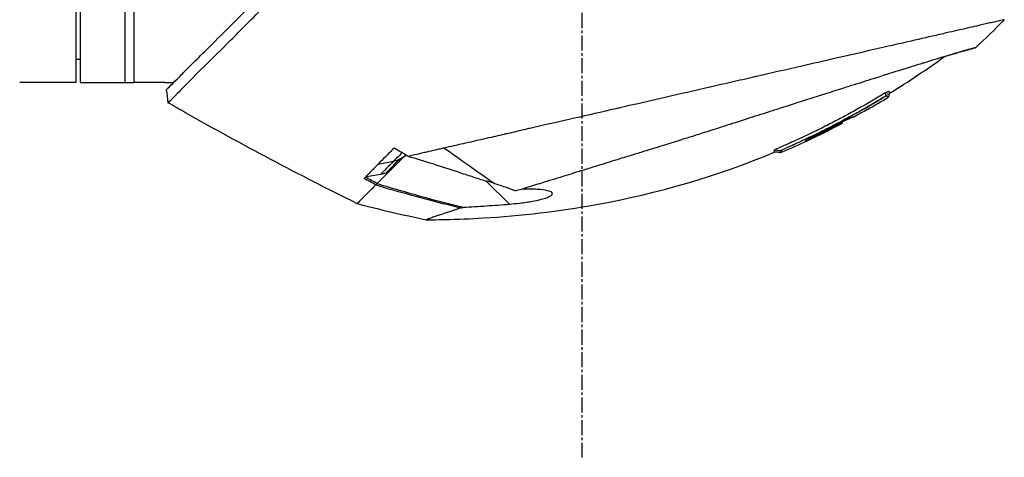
# Model space of a CAD drawing. Header units: millimetres. Extents: x 0 to 5219, y 0 to 2970.
# Tile 82 of 233: x 367 to 478, y 2034 to 2083. Entities that reach past the tile are written whole.
import ezdxf

# ---------------------------------------------------------------- set-up
doc = ezdxf.new("R2010")
doc.units = ezdxf.units.MM
doc.header["$LTSCALE"] = 0.2
doc.linetypes.add('CENTER2', pattern=[1.125, 0.75, -0.125, 0.125, -0.125])
doc.layers.add('02_Center Line', color=1, linetype='CENTER2')

# ---------------------------------------------------------------- blocks, each defined once
blk = doc.blocks.new('A$C1fe89458')
for p, q in [((99.4, 1424.85), (99.4, 1334.85)), ((99.9, 1424.85), (99.9, 1334.85)), ((104.9, 1424.85), (104.9, 1334.85)), ((105.9, 1424.85), (105.9, 1334.85)), ((99.4, 1337.46), (99.9, 1337.45)), ((95.9, 1334.85), (93.09, 1334.85)), ((99.4, 1334.85), (96.4, 1334.85)), ((99.9, 1334.85), (105.9, 1334.85)), ((108.9, 1334.85), (105.9, 1334.85)), ((109.4, 1334.85), (110.4, 1334.85)), ((109.56, 1334.01), (109.56, 1334.01)), ((155.92, 1330.95), (155.93, 1330.95)), ((186.79, 1330.96), (186.76, 1330.99)), ((188.33, 1331.82), (188.34, 1331.81)), ((151.36, 1329.9), (151.36, 1329.9)), ((185.06, 1330.29), (185.06, 1330.29)), ((185.19, 1330.16), (185.14, 1330.21)), ((185.37, 1330.46), (185.37, 1330.46)), ((185.46, 1330.37), (185.51, 1330.32)), ((182.59, 1328.92), (182.65, 1328.87)), ((133.37, 1325.68), (135.1, 1326)), ((134.98, 1325.22), (134.98, 1325.22)), ((134.76, 1325), (133.25, 1323.49)), ((133.88, 1324.77), (133.88, 1324.77)), ((133.15, 1323.39), (133.15, 1323.39)), ((145.51, 1323.78), (148.11, 1321.18))]:
    blk.add_line(p, q)
at = {"extrusion": (0, 0, -1)}
for centre, major_axis, ratio, start_param, end_param in [((201.21, 1341.23), (7.7, 7.47), 0.120793, 1.358557, 1.783036), ((304.98, 1672.68), (370.15, -133.4), 0.996605, 1.739605, 1.745413), ((168.2, 1413.55), (175.69, -92.5), 0.499327, 1.51993, 1.629791), ((141.28, 1414.3), (-82.48, -47.06), 1, 4.712389, 4.730947), ((1566.99, 3730.47), (-2724.79, -633.85), 0.999787, 5.477557, 5.478207), ((97.34, 1357.37), (100.29, -70.55), 0.00513, 5.157056, 5.172107), ((143.07, 1325.88), (6.87, -4.86), 0.000021, 5.078449, 5.228203), ((560.84, 2107.32), (783.25, -429.06), 1, 1.569107, 1.570796), ((159.24, 1350.41), (-28.2, -29.05), 0.006602, 5.89112, 5.905046)]:
    blk.add_ellipse(centre, major_axis=major_axis, ratio=ratio, start_param=start_param, end_param=end_param, dxfattribs=at)
for points, knots in [([(109.74, 1332.56), (109.74, 1332.57), (109.89, 1332.68), (111.54, 1334.34), (112.56, 1335.39), (114.71, 1337.54), (115.7, 1338.51), (117.36, 1340.16), (117.99, 1340.8), (119.29, 1342.1), (119.96, 1342.77), (121.04, 1343.85), (121.41, 1344.22), (124.55, 1347.37), (127.25, 1350.02), (131.42, 1354.18), (134.44, 1357.25), (141.9, 1364.75), (145.54, 1368.37), (152.43, 1375.26), (154.85, 1377.75), (157.73, 1380.58), (159.67, 1382.43), (164.1, 1386.87), (165.95, 1388.75), (172.37, 1395.25), (175.92, 1398.76), (179.74, 1402.58), (181.07, 1403.91), (184.83, 1407.67), (187.2, 1410.04), (193.84, 1416.68), (197, 1419.85), (199.79, 1422.62), (200.39, 1423.21), (201.68, 1424.49), (202.3, 1425.1), (203.13, 1425.94), (203.35, 1426.17), (203.35, 1426.17)], [0.007059, 0.007059, 0.007059, 0.007059, 0.615438, 0.615438, 1.069569, 1.069569, 1.371276, 1.371276, 1.544721, 1.544721, 1.716113, 1.716113, 1.805171, 1.805171, 2.453917, 2.453917, 3.119268, 3.119268, 3.710855, 3.710855, 4.236876, 4.236876, 4.642605, 4.642605, 4.934699, 4.934699, 5.667174, 5.667174, 6.066186, 6.066186, 6.818123, 6.818123, 8.314738, 8.314738, 8.772171, 8.772171, 9.455351, 9.455351, 10.137965, 10.137965, 10.137965, 10.137965]), ([(109.56, 1334.01), (109.56, 1334.02), (109.57, 1334.03), (109.73, 1334.19), (110.25, 1334.71), (111.45, 1335.9), (111.83, 1336.28), (112.74, 1337.19), (113.27, 1337.72), (114.61, 1339.05), (115.46, 1339.9), (118.99, 1343.41), (122.14, 1346.57), (126.15, 1350.56), (126.75, 1351.17), (129.18, 1353.59), (131.07, 1355.47), (134.46, 1358.85), (135.94, 1360.34), (139.92, 1364.3), (142.46, 1366.81), (146.05, 1370.41), (147.12, 1371.47), (148.96, 1373.32), (149.74, 1374.11), (151.47, 1375.86), (152.42, 1376.82), (153.83, 1378.27), (154.29, 1378.74), (154.76, 1379.22)], [-8.584088, -8.584088, -8.584088, -8.584088, -8.41957, -8.41957, -7.405825, -7.405825, -7.009362, -7.009362, -6.570806, -6.570806, -5.993954, -5.993954, -4.313633, -4.313633, -4.020302, -4.020302, -3.14591, -3.14591, -2.482877, -2.482877, -1.393563, -1.393563, -0.939479, -0.939479, -0.605419, -0.605419, -0.199748, -0.199748, -0.000287, -0.000287, -0.000287, -0.000287]), ([(203.71, 1341.89), (203.71, 1341.89), (203.68, 1341.89), (203.61, 1341.87), (203.55, 1341.86), (203.45, 1341.84), (203.32, 1341.81), (203.29, 1341.8), (203.26, 1341.79), (203.23, 1341.79), (202.98, 1341.73), (202.64, 1341.65), (202.25, 1341.56), (202.15, 1341.54), (202.04, 1341.51), (201.93, 1341.49), (201.54, 1341.4), (201.1, 1341.3), (200.59, 1341.18), (199.94, 1341.03), (199.2, 1340.86), (198.37, 1340.67), (198.01, 1340.59), (197.62, 1340.5), (197.22, 1340.41), (196.71, 1340.29), (196.18, 1340.17), (195.63, 1340.04), (194.62, 1339.81), (193.53, 1339.56), (192.4, 1339.3), (191.64, 1339.13), (190.86, 1338.95), (190.06, 1338.77), (189.61, 1338.66), (189.17, 1338.56), (188.71, 1338.46), (187.38, 1338.15), (186.02, 1337.84), (184.64, 1337.52), (183.42, 1337.25), (182.19, 1336.96), (180.96, 1336.68), (179.24, 1336.29), (177.55, 1335.9), (175.92, 1335.52), (175.79, 1335.5), (175.66, 1335.47), (175.53, 1335.44), (175.13, 1335.34), (174.72, 1335.25), (174.32, 1335.16), (173.91, 1335.07), (173.51, 1334.97), (173.1, 1334.88), (172.69, 1334.79), (172.28, 1334.69), (171.87, 1334.6), (171.48, 1334.51), (171.08, 1334.42), (170.68, 1334.33), (170.67, 1334.32), (170.65, 1334.32), (170.64, 1334.32), (168.92, 1333.92), (167.24, 1333.54), (165.61, 1333.17), (163.85, 1332.76), (162.15, 1332.37), (160.52, 1332), (160.37, 1331.96), (160.22, 1331.93), (160.07, 1331.9), (158.49, 1331.53), (156.94, 1331.18), (155.44, 1330.84), (153.7, 1330.44), (152.02, 1330.06), (150.41, 1329.69), (150.24, 1329.65), (150.07, 1329.61), (149.9, 1329.57), (149.25, 1329.42), (148.59, 1329.26), (147.94, 1329.11), (147.79, 1329.08), (147.65, 1329.05), (147.51, 1329.01), (146.9, 1328.87), (146.25, 1328.72), (145.5, 1328.55), (145.4, 1328.53), (145.29, 1328.5), (145.19, 1328.48), (144.44, 1328.31), (143.66, 1328.13), (142.91, 1327.96), (142.18, 1327.8), (141.48, 1327.64), (140.8, 1327.48)], [0, 0, 0, 0, 0.0293646, 0.0293646, 0.0293646, 0.0566154, 0.0566154, 0.0566154, 0.0625, 0.0625, 0.0625, 0.1118856, 0.1118856, 0.1118856, 0.125, 0.125, 0.125, 0.1687706, 0.1687706, 0.1687706, 0.2250488, 0.2250488, 0.2250488, 0.25, 0.25, 0.25, 0.2807426, 0.2807426, 0.2807426, 0.3373462, 0.3373462, 0.3373462, 0.375, 0.375, 0.375, 0.394127, 0.394127, 0.394127, 0.4504604, 0.4504604, 0.4504604, 0.5, 0.5, 0.5, 0.5625, 0.5625, 0.5625, 0.5671142, 0.5671142, 0.5671142, 0.581501, 0.581501, 0.581501, 0.5960263, 0.5960263, 0.5960263, 0.6106942, 0.6106942, 0.6106942, 0.625, 0.625, 0.625, 0.6254725, 0.6254725, 0.6254725, 0.6826656, 0.6826656, 0.6826656, 0.7442648, 0.7442648, 0.7442648, 0.75, 0.75, 0.75, 0.8049855, 0.8049855, 0.8049855, 0.8682916, 0.8682916, 0.8682916, 0.875, 0.875, 0.875, 0.9005062, 0.9005062, 0.9005062, 0.90625, 0.90625, 0.90625, 0.9336735, 0.9336735, 0.9336735, 0.9375, 0.9375, 0.9375, 0.9693103, 0.9693103, 0.9693103, 1, 1, 1, 1]), ([(200.47, 1338.75), (200.47, 1338.75), (200.47, 1338.75), (200.38, 1338.72), (200.33, 1338.71), (200.27, 1338.7), (200.21, 1338.68), (200.18, 1338.67), (200.15, 1338.66), (200.12, 1338.66), (199.96, 1338.62), (199.74, 1338.56), (199.46, 1338.48), (199.35, 1338.45), (199.23, 1338.41), (199.1, 1338.38), (198.84, 1338.3), (198.55, 1338.22), (198.22, 1338.12), (197.79, 1337.99), (197.29, 1337.84), (196.74, 1337.68), (196.67, 1337.65), (196.6, 1337.63), (196.52, 1337.61), (195.66, 1337.34), (195, 1337.14), (194.73, 1337.06), (194.7, 1337.05), (194.59, 1337.02), (194.39, 1336.95), (194.03, 1336.84), (193.38, 1336.64), (192.32, 1336.31), (192.17, 1336.26), (192.01, 1336.22), (191.86, 1336.17), (190.96, 1335.88), (189.99, 1335.58), (188.97, 1335.26), (188.19, 1335.01), (187.37, 1334.75), (186.52, 1334.49), (186.26, 1334.4), (186.01, 1334.33), (185.77, 1334.25), (184.15, 1333.74), (182.96, 1333.36), (182.32, 1333.15), (182.23, 1333.12), (182.15, 1333.1), (182.08, 1333.08), (181.6, 1332.92), (180.48, 1332.57), (178.65, 1331.98), (178.24, 1331.85), (177.79, 1331.71), (177.3, 1331.55), (176.41, 1331.27), (175.59, 1331), (174.84, 1330.77), (173.86, 1330.45), (173.01, 1330.18), (172.3, 1329.95), (171.82, 1329.79), (171.37, 1329.65), (170.96, 1329.52), (170.52, 1329.38), (170.13, 1329.25), (169.77, 1329.14), (169.51, 1329.06), (169.25, 1328.97), (168.99, 1328.89), (168.57, 1328.76), (168.16, 1328.63), (167.74, 1328.5), (167.57, 1328.45), (167.39, 1328.39), (167.22, 1328.34), (166.59, 1328.14), (165.94, 1327.94), (165.29, 1327.74), (164.5, 1327.49), (163.69, 1327.25), (162.88, 1327), (162.65, 1326.92), (162.42, 1326.85), (162.19, 1326.78), (161.63, 1326.61), (161.07, 1326.44), (160.51, 1326.26), (159.73, 1326.02), (158.95, 1325.78), (158.19, 1325.55), (157.92, 1325.46), (157.65, 1325.38), (157.38, 1325.3), (156.86, 1325.14), (156.38, 1324.99), (155.95, 1324.86), (155.04, 1324.57), (154.33, 1324.35), (153.8, 1324.19), (153.4, 1324.07), (153.1, 1323.98), (152.9, 1323.91), (152.51, 1323.79), (152.12, 1323.67), (151.74, 1323.55), (151.43, 1323.46), (151.12, 1323.36), (150.81, 1323.27), (150.32, 1323.12), (150, 1323.02), (149.81, 1322.96), (149.81, 1322.96), (149.8, 1322.95), (149.79, 1322.95), (149.47, 1322.85), (149.15, 1322.76), (148.84, 1322.66)], [-1, -1, -1, -1, -0.967857, -0.967857, -0.967857, -0.948942, -0.948942, -0.948942, -0.935714, -0.935714, -0.935714, -0.889625, -0.889625, -0.889625, -0.871429, -0.871429, -0.871429, -0.83445, -0.83445, -0.83445, -0.785714, -0.785714, -0.785714, -0.781613, -0.781613, -0.781613, -0.732143, -0.732143, -0.732143, -0.713138, -0.713138, -0.713138, -0.678571, -0.678571, -0.678571, -0.668891, -0.668891, -0.668891, -0.613661, -0.613661, -0.613661, -0.571429, -0.571429, -0.571429, -0.563197, -0.563197, -0.563197, -0.507759, -0.507759, -0.507759, -0.5, -0.5, -0.5, -0.441747, -0.441747, -0.441747, -0.428571, -0.428571, -0.428571, -0.397698, -0.397698, -0.397698, -0.357143, -0.357143, -0.357143, -0.339649, -0.339649, -0.339649, -0.321429, -0.321429, -0.321429, -0.310561, -0.310561, -0.310561, -0.292949, -0.292949, -0.292949, -0.285714, -0.285714, -0.285714, -0.258021, -0.258021, -0.258021, -0.223914, -0.223914, -0.223914, -0.214286, -0.214286, -0.214286, -0.189719, -0.189719, -0.189719, -0.155218, -0.155218, -0.155218, -0.142857, -0.142857, -0.142857, -0.12766, -0.12766, -0.12766, -0.095508, -0.095508, -0.095508, -0.071429, -0.071429, -0.071429, -0.051836, -0.051836, -0.051836, -0.035714, -0.035714, -0.035714, -0.017857, -0.017857, -0.017857, -0.017513, -0.017513, -0.017513, 0, 0, 0, 0]), ([(196.98, 1337.75), (197.17, 1337.8), (197.35, 1337.86), (198.01, 1338.06), (198.43, 1338.18), (199.07, 1338.37), (199.32, 1338.44), (199.68, 1338.54), (199.82, 1338.58), (199.98, 1338.62), (200.02, 1338.63), (200.19, 1338.68), (200.3, 1338.7), (200.43, 1338.74), (200.47, 1338.75), (200.47, 1338.75)], [5.705299, 5.705299, 5.705299, 5.705299, 5.822939, 5.822939, 6.144758, 6.144758, 6.385994, 6.385994, 6.566823, 6.566823, 6.63475, 6.63475, 6.873456, 6.873456, 7.112007, 7.112007, 7.112007, 7.112007]), ([(96.4, 1334.85), (96.34, 1334.85), (96.27, 1334.85), (96.15, 1334.85), (96.09, 1334.85), (96, 1334.85), (95.96, 1334.85), (95.91, 1334.85), (95.9, 1334.85), (95.9, 1334.85)], [-0.15067601, -0.15067601, -0.15067601, -0.15067601, -0.13184151, -0.13184151, -0.11300701, -0.11300701, -0.09417251, -0.09417251, -0.075338, -0.075338, -0.075338, -0.075338]), ([(109.4, 1334.85), (109.4, 1334.85), (109.39, 1334.85), (109.34, 1334.85), (109.3, 1334.85), (109.21, 1334.85), (109.15, 1334.85), (109.03, 1334.85), (108.96, 1334.85), (108.9, 1334.85)], [0.075338, 0.075338, 0.075338, 0.075338, 0.09417251, 0.09417251, 0.11300701, 0.11300701, 0.13184151, 0.13184151, 0.15067601, 0.15067601, 0.15067601, 0.15067601]), ([(190.34, 1333.27), (190.14, 1333.17), (189.88, 1333), (189.65, 1332.87), (189.42, 1332.73), (189.18, 1332.59), (188.95, 1332.45), (188.47, 1332.17), (188, 1331.9), (187.52, 1331.63), (187.04, 1331.36), (186.56, 1331.1), (186.08, 1330.84), (186.03, 1330.81), (185.97, 1330.78), (185.92, 1330.75), (185.35, 1330.45), (184.92, 1330.22), (184.63, 1330.07), (184.43, 1329.97), (184.29, 1329.9), (184.22, 1329.86), (183.84, 1329.67), (183.49, 1329.49), (183.16, 1329.33), (182.93, 1329.21), (182.71, 1329.1), (182.5, 1329)], [0, 0, 0, 0, 0.0642604, 0.0642604, 0.0642604, 0.1285208, 0.1285208, 0.1285208, 0.2570414, 0.2570414, 0.2570414, 0.3855616, 0.3855616, 0.3855616, 0.4, 0.4, 0.4, 0.489325, 0.489325, 0.489325, 0.55, 0.55, 0.55, 0.6374853, 0.6374853, 0.6374853, 0.7, 0.7, 0.7, 0.7]), ([(190.42, 1333.71), (190.23, 1333.61), (189.97, 1333.46), (189.72, 1333.31), (189.47, 1333.16), (189.22, 1333.01), (188.97, 1332.86), (188.47, 1332.57), (187.96, 1332.27), (187.45, 1331.99), (186.95, 1331.7), (186.44, 1331.42), (185.92, 1331.14), (185.48, 1330.9), (185.03, 1330.67), (184.59, 1330.43)], [-1, -1, -1, -1, -0.9391036, -0.9391036, -0.9391036, -0.8782072, -0.8782072, -0.8782072, -0.7564144, -0.7564144, -0.7564144, -0.6346216, -0.6346216, -0.6346216, -0.5293356, -0.5293356, -0.5293356, -0.5293356]), ([(190.51, 1333.34), (190.51, 1333.34), (190.51, 1333.35), (190.5, 1333.35), (190.49, 1333.35), (190.48, 1333.35), (190.47, 1333.35), (190.46, 1333.34), (190.45, 1333.33), (190.43, 1333.32), (190.42, 1333.32), (190.41, 1333.31), (190.39, 1333.3), (190.37, 1333.29), (190.35, 1333.28), (190.34, 1333.27)], [0, 0, 0, 0, 0.25, 0.25, 0.25, 0.5, 0.5, 0.5, 0.75, 0.75, 0.75, 0.875, 0.875, 0.875, 1, 1, 1, 1]), ([(190.81, 1333.75), (190.8, 1333.76), (190.8, 1333.76), (190.79, 1333.76), (190.79, 1333.76), (190.78, 1333.77), (190.78, 1333.77), (190.77, 1333.77), (190.76, 1333.77), (190.76, 1333.78), (190.76, 1333.78), (190.76, 1333.78), (190.75, 1333.78), (190.75, 1333.78), (190.75, 1333.78), (190.75, 1333.79), (190.74, 1333.79), (190.74, 1333.8), (190.74, 1333.8), (190.74, 1333.8), (190.74, 1333.8), (190.74, 1333.8), (190.74, 1333.8), (190.74, 1333.8), (190.74, 1333.8), (190.74, 1333.8), (190.74, 1333.8), (190.74, 1333.81), (190.74, 1333.81), (190.74, 1333.81), (190.74, 1333.81), (190.74, 1333.81), (190.74, 1333.81), (190.74, 1333.81), (190.74, 1333.81), (190.74, 1333.81), (190.74, 1333.82), (190.74, 1333.83), (190.73, 1333.83), (190.73, 1333.83), (190.73, 1333.83), (190.73, 1333.84), (190.69, 1333.83), (190.65, 1333.82), (190.57, 1333.78), (190.42, 1333.71)], [-0.06367695, -0.06367695, -0.06367695, -0.06367695, -0.05714286, -0.05714286, -0.05714286, -0.05102041, -0.05102041, -0.05102041, -0.0431996, -0.0431996, -0.0431996, -0.0429311, -0.0429311, -0.0429311, -0.03673469, -0.03673469, -0.03673469, -0.03304234, -0.03304234, -0.03304234, -0.03265306, -0.03265306, -0.03265306, -0.03163265, -0.03163265, -0.03163265, -0.03133708, -0.03133708, -0.03133708, -0.03061224, -0.03061224, -0.03061224, -0.0294375, -0.0294375, -0.0294375, -0.02857143, -0.02857143, -0.02857143, -0.02142857, -0.02142857, -0.02142857, -0.01428571, -0.01428571, -0.01428571, 0, 0, 0, 0]), ([(190.54, 1333.32), (190.54, 1333.32), (190.54, 1333.32), (190.54, 1333.32), (190.53, 1333.33), (190.52, 1333.33), (190.52, 1333.34)], [0.93880964, 0.93880964, 0.93880964, 0.93880964, 0.94642857, 0.94642857, 0.94642857, 0.9841263, 0.9841263, 0.9841263, 0.9841263]), ([(190.65, 1333.2), (190.64, 1333.2), (190.64, 1333.21), (190.63, 1333.22), (190.63, 1333.23), (190.62, 1333.23), (190.62, 1333.23), (190.62, 1333.23), (190.61, 1333.24), (190.61, 1333.25), (190.6, 1333.26), (190.6, 1333.26), (190.59, 1333.27), (190.59, 1333.28), (190.58, 1333.28), (190.58, 1333.29), (190.58, 1333.29), (190.57, 1333.29), (190.57, 1333.29), (190.57, 1333.29), (190.57, 1333.29), (190.57, 1333.29), (190.57, 1333.29), (190.57, 1333.29), (190.57, 1333.29), (190.57, 1333.3), (190.56, 1333.3), (190.56, 1333.3), (190.56, 1333.3), (190.56, 1333.31), (190.55, 1333.31), (190.55, 1333.31), (190.54, 1333.32), (190.54, 1333.32)], [0.8289032, 0.8289032, 0.8289032, 0.8289032, 0.8571429, 0.8571429, 0.8571429, 0.8617723, 0.8617723, 0.8617723, 0.875, 0.875, 0.875, 0.8928571, 0.8928571, 0.8928571, 0.90625, 0.90625, 0.90625, 0.9095982, 0.9095982, 0.9095982, 0.9105229, 0.9105229, 0.9105229, 0.9129464, 0.9129464, 0.9129464, 0.9196429, 0.9196429, 0.9196429, 0.9330357, 0.9330357, 0.9330357, 0.9388096, 0.9388096, 0.9388096, 0.9388096]), ([(190.64, 1333.49), (190.64, 1333.49), (190.64, 1333.5), (190.64, 1333.51), (190.64, 1333.51), (190.64, 1333.52), (190.64, 1333.53), (190.64, 1333.54), (190.64, 1333.54), (190.64, 1333.55), (190.64, 1333.55), (190.64, 1333.56), (190.64, 1333.56), (190.64, 1333.56), (190.64, 1333.57), (190.64, 1333.57), (190.64, 1333.57), (190.64, 1333.58), (190.64, 1333.58), (190.64, 1333.58), (190.64, 1333.59), (190.64, 1333.59), (190.64, 1333.59), (190.64, 1333.59), (190.64, 1333.59), (190.64, 1333.59)], [0, 0, 0, 0, 0.00306782, 0.00306782, 0.00595514, 0.00595514, 0.00807191, 0.00807191, 0.00942069, 0.00942069, 0.01027065, 0.01027065, 0.01086884, 0.01086884, 0.01184877, 0.01184877, 0.01269955, 0.01269955, 0.01361988, 0.01361988, 0.01480987, 0.01480987, 0.01652475, 0.01652475, 0.01754864, 0.01754864, 0.01754864, 0.01754864]), ([(190.64, 1333.48), (190.64, 1333.48), (190.64, 1333.48), (190.64, 1333.48), (190.64, 1333.48), (190.64, 1333.48), (190.64, 1333.48), (190.64, 1333.48), (190.64, 1333.48), (190.64, 1333.48), (190.64, 1333.49), (190.64, 1333.49)], [0.040892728, 0.040892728, 0.040892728, 0.040892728, 0.041349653, 0.041349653, 0.041875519, 0.041875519, 0.042664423, 0.042664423, 0.045035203, 0.045035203, 0.047002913, 0.047002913, 0.047002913, 0.047002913]), ([(190.66, 1333.19), (190.66, 1333.19), (190.66, 1333.19), (190.66, 1333.19), (190.66, 1333.19), (190.66, 1333.19), (190.66, 1333.19), (190.65, 1333.19), (190.65, 1333.19), (190.65, 1333.2)], [0.80301317, 0.80301317, 0.80301317, 0.80301317, 0.82118409, 0.82118409, 0.82118409, 0.82142857, 0.82142857, 0.82142857, 0.82890325, 0.82890325, 0.82890325, 0.82890325]), ([(190.66, 1333.19), (190.68, 1333.2), (190.7, 1333.21), (190.73, 1333.25), (190.74, 1333.26), (190.75, 1333.3), (190.76, 1333.32), (190.77, 1333.38), (190.77, 1333.42), (190.78, 1333.49), (190.79, 1333.53), (190.81, 1333.59), (190.82, 1333.61), (190.84, 1333.65), (190.86, 1333.66), (190.88, 1333.67)], [0, 0, 0, 0, 0.00675238, 0.00675238, 0.01280823, 0.01280823, 0.01941984, 0.01941984, 0.03041942, 0.03041942, 0.0418939, 0.0418939, 0.04846275, 0.04846275, 0.05587753, 0.05587753, 0.05587753, 0.05587753]), ([(190.88, 1333.67), (190.88, 1333.67), (190.88, 1333.68), (190.88, 1333.68), (190.87, 1333.68), (190.87, 1333.69), (190.87, 1333.69), (190.87, 1333.69), (190.86, 1333.69), (190.86, 1333.7), (190.86, 1333.7), (190.85, 1333.71), (190.84, 1333.72), (190.84, 1333.72), (190.84, 1333.72), (190.84, 1333.72), (190.83, 1333.73), (190.83, 1333.73), (190.82, 1333.74), (190.81, 1333.75), (190.81, 1333.75), (190.81, 1333.75), (190.81, 1333.75), (190.81, 1333.75), (190.81, 1333.75)], [-0.1783373, -0.1783373, -0.1783373, -0.1783373, -0.1456542, -0.1456542, -0.1456542, -0.124148, -0.124148, -0.124148, -0.1142857, -0.1142857, -0.1142857, -0.085957, -0.085957, -0.085957, -0.0857143, -0.0857143, -0.0857143, -0.0714286, -0.0714286, -0.0714286, -0.0642857, -0.0642857, -0.0642857, -0.063677, -0.063677, -0.063677, -0.063677]), ([(186.76, 1330.99), (186.76, 1330.99), (186.76, 1330.99), (186.72, 1330.98), (186.7, 1330.97), (186.62, 1330.94), (186.54, 1330.91), (186.33, 1330.81), (186.2, 1330.75), (185.93, 1330.61), (185.79, 1330.54), (185.49, 1330.39), (185.33, 1330.31), (185.02, 1330.15), (184.26, 1329.75), (182.94, 1329.1), (182.79, 1329.02), (182.39, 1328.82), (182.2, 1328.73), (181.85, 1328.55), (181.71, 1328.47), (181.48, 1328.35), (181.4, 1328.3), (181.34, 1328.26), (181.35, 1328.25), (181.37, 1328.23), (181.36, 1328.22), (181.4, 1328.23), (181.47, 1328.26), (181.67, 1328.36), (181.81, 1328.42), (182.13, 1328.57), (182.3, 1328.66), (182.58, 1328.79), (182.67, 1328.84), (182.84, 1328.92), (182.91, 1328.95), (182.98, 1328.99)], [0.000001, 0.000001, 0.000001, 0.000001, 0.0235276, 0.0235276, 0.040385, 0.040385, 0.0723923, 0.0723923, 0.1079796, 0.1079796, 0.1383929, 0.1383929, 0.1700013, 0.1700013, 0.2000303, 0.2000303, 0.2073752, 0.2073752, 0.2151683, 0.2151683, 0.2229131, 0.2229131, 0.23064, 0.23064, 0.237006, 0.237006, 0.253698, 0.253698, 0.2694073, 0.2694073, 0.2850415, 0.2850415, 0.2995323, 0.2995323, 0.3067321, 0.3067321, 0.3121576, 0.3121576, 0.3121576, 0.3121576]), ([(186.09, 1330.7), (186.14, 1330.72), (186.18, 1330.74), (186.37, 1330.83), (186.49, 1330.89), (186.68, 1330.97), (186.73, 1330.99), (186.76, 1330.99), (186.76, 1330.99), (186.76, 1330.99)], [0.5840715, 0.5840715, 0.5840715, 0.5840715, 0.6072062, 0.6072062, 0.6950472, 0.6950472, 0.7818922, 0.7818922, 0.7982216, 0.7982216, 0.7982216, 0.7982216]), ([(184.59, 1330.43), (184.51, 1330.4), (184.44, 1330.36), (184.37, 1330.32), (183.86, 1330.06), (183.34, 1329.79), (182.81, 1329.54), (182.24, 1329.25), (181.65, 1328.97), (181.07, 1328.7), (180.52, 1328.44), (179.95, 1328.19), (179.41, 1327.95), (178.86, 1327.71), (178.17, 1327.42), (177.9, 1327.26)], [-0.5293356, -0.5293356, -0.5293356, -0.5293356, -0.5128288, -0.5128288, -0.5128288, -0.391036, -0.391036, -0.391036, -0.2564144, -0.2564144, -0.2564144, -0.1282072, -0.1282072, -0.1282072, 0, 0, 0, 0]), ([(182.65, 1328.87), (182.65, 1328.87), (182.65, 1328.87), (182.66, 1328.86), (182.66, 1328.85), (182.67, 1328.85), (182.67, 1328.85), (182.68, 1328.84), (182.67, 1328.84), (182.71, 1328.86), (182.73, 1328.87), (182.79, 1328.89), (182.82, 1328.91), (182.89, 1328.94), (182.92, 1328.96), (183.05, 1329.02), (183.28, 1329.13), (184.22, 1329.6), (184.88, 1329.94), (185.55, 1330.29)], [-0.6043656, -0.6043656, -0.6043656, -0.6043656, -0.5563524, -0.5563524, -0.516104, -0.516104, -0.4860409, -0.4860409, -0.4278285, -0.4278285, -0.3875845, -0.3875845, -0.3505644, -0.3505644, -0.3149552, -0.3149552, -0.2247493, -0.2247493, 0, 0, 0, 0]), ([(185.19, 1330.16), (184.47, 1329.79), (183.76, 1329.43), (182.97, 1329.04), (182.95, 1329.03), (182.88, 1329), (182.85, 1328.98), (182.77, 1328.94), (182.74, 1328.93), (182.69, 1328.9), (182.67, 1328.89), (182.65, 1328.88), (182.65, 1328.87), (182.65, 1328.87)], [-1.1505032, -1.1505032, -1.1505032, -1.1505032, -0.8122954, -0.8122954, -0.7833608, -0.7833608, -0.7413978, -0.7413978, -0.6925504, -0.6925504, -0.6390798, -0.6390798, -0.6043979, -0.6043979, -0.6043979, -0.6043979]), ([(185.51, 1330.32), (185.51, 1330.32), (185.51, 1330.32), (185.47, 1330.3), (185.44, 1330.29), (185.39, 1330.27), (185.36, 1330.25), (185.31, 1330.23), (185.28, 1330.21), (185.24, 1330.19), (185.21, 1330.18), (185.19, 1330.16)], [-0.06295245, -0.06295245, -0.06295245, -0.06295245, -0.04215242, -0.04215242, -0.02825831, -0.02825831, -0.01656341, -0.01656341, -0.00800385, -0.00800385, 0, 0, 0, 0]), ([(185.55, 1330.29), (185.54, 1330.29), (185.54, 1330.3), (185.53, 1330.31), (185.52, 1330.31), (185.52, 1330.32), (185.52, 1330.32), (185.51, 1330.32), (185.51, 1330.32), (185.51, 1330.32), (185.51, 1330.32), (185.51, 1330.32)], [-0.4242758, -0.4242758, -0.4242758, -0.4242758, -0.1907721, -0.1907721, -0.0989809, -0.0989809, -0.0711612, -0.0711612, -0.0633692, -0.0633692, -0.0629791, -0.0629791, -0.0629791, -0.0629791]), ([(182.5, 1329), (182.06, 1328.79), (181.77, 1328.65), (181.64, 1328.59), (181.6, 1328.57), (181.56, 1328.55), (181.53, 1328.54), (181.38, 1328.47), (181.28, 1328.42), (181.2, 1328.38), (181.15, 1328.36), (181.01, 1328.29), (180.77, 1328.18), (180.67, 1328.14), (180.59, 1328.1), (180.52, 1328.07), (180.45, 1328.04), (180.37, 1328), (180.27, 1327.96), (180.2, 1327.92), (180.14, 1327.9), (180.1, 1327.88)], [0.7, 0.7, 0.7, 0.7, 0.775, 0.775, 0.775, 0.7823958, 0.7823958, 0.7823958, 0.8125, 0.8125, 0.8125, 0.85, 0.85, 0.85, 0.8714286, 0.8714286, 0.8714286, 0.8928571, 0.8928571, 0.8928571, 0.9085284, 0.9085284, 0.9085284, 0.9085284]), ([(135.15, 1327.48), (134.82, 1327.14), (134.5, 1326.81), (133.91, 1326.22), (133.63, 1325.94), (133.37, 1325.68)], [0.000001, 0.000001, 0.000001, 0.000001, 0.2409557, 0.2409557, 0.4659452, 0.4659452, 0.4659452, 0.4659452]), ([(140.8, 1327.48), (140.78, 1327.48), (140.73, 1327.47), (140.64, 1327.44), (140.59, 1327.43), (140.47, 1327.4), (140.38, 1327.39), (140.13, 1327.33), (139.97, 1327.29), (139.47, 1327.18), (139.15, 1327.1), (138.65, 1326.99), (138.47, 1326.95), (138.02, 1326.84), (137.76, 1326.78), (137.23, 1326.66), (136.97, 1326.6), (136.72, 1326.54)], [0.0000014, 0.0000014, 0.0000014, 0.0000014, 0.0098251, 0.0098251, 0.017126, 0.017126, 0.0317085, 0.0317085, 0.0608135, 0.0608135, 0.1188975, 0.1188975, 0.1517103, 0.1517103, 0.2002367, 0.2002367, 0.248284, 0.248284, 0.248284, 0.248284]), ([(180.1, 1327.88), (180.1, 1327.88), (180.1, 1327.87), (180.1, 1327.87), (180.06, 1327.86), (180.03, 1327.85), (180, 1327.83), (179.99, 1327.83), (179.98, 1327.82), (179.97, 1327.82), (179.97, 1327.82), (179.96, 1327.81), (179.96, 1327.81), (179.95, 1327.81), (179.93, 1327.8), (179.91, 1327.79), (179.9, 1327.78), (179.78, 1327.73), (179.53, 1327.62), (179.39, 1327.56), (179.2, 1327.48), (179.01, 1327.4)], [0.90852835, 0.90852835, 0.90852835, 0.90852835, 0.90892857, 0.90892857, 0.90892857, 0.91696429, 0.91696429, 0.91696429, 0.91987814, 0.91987814, 0.91987814, 0.92098214, 0.92098214, 0.92098214, 0.925, 0.925, 0.925, 0.9726642, 0.9726642, 0.9726642, 1, 1, 1, 1]), ([(136.24, 1326.51), (136.26, 1326.53), (136.29, 1326.55), (136.31, 1326.57), (136.36, 1326.61), (136.41, 1326.65), (136.46, 1326.7)], [0, 0, 0, 0, 0.2942521, 0.2942521, 0.2942521, 0.9934241, 0.9934241, 0.9934241, 0.9934241]), ([(142.33, 1324.8), (141.48, 1325.07), (140.52, 1325.38), (138.61, 1325.98), (137.68, 1326.26), (136.72, 1326.54)], [-0.6290462, -0.6290462, -0.6290462, -0.6290462, -0.3030235, -0.3030235, -0.000001, -0.000001, -0.000001, -0.000001]), ([(138.75, 1319.43), (138.75, 1319.43), (138.75, 1319.43), (138.75, 1319.43), (138.75, 1319.43), (138.76, 1319.43), (138.76, 1319.43), (138.77, 1319.43), (138.77, 1319.43), (138.8, 1319.43), (138.81, 1319.43), (138.88, 1319.43), (138.94, 1319.43), (139.15, 1319.43), (139.3, 1319.43), (139.94, 1319.44), (140.41, 1319.45), (142.31, 1319.49), (143.73, 1319.55), (149.41, 1319.88), (153.67, 1320.38), (164.74, 1322.38), (171.52, 1324.35), (177.95, 1327.04)], [0, 0, 0, 0, 0.000147, 0.000147, 0.000594, 0.000594, 0.001179, 0.001179, 0.002934, 0.002934, 0.0082, 0.0082, 0.023997, 0.023997, 0.071389, 0.071389, 0.213567, 0.213567, 0.640161, 0.640161, 1.921872, 1.921872, 4.014331, 4.014331, 4.014331, 4.014331]), ([(177.9, 1327.26), (177.77, 1327.18), (177.81, 1327.18), (177.82, 1327.17), (177.83, 1327.15), (177.85, 1327.14), (177.86, 1327.13), (177.88, 1327.11), (177.9, 1327.09), (177.91, 1327.08), (177.93, 1327.06), (177.94, 1327.05), (177.94, 1327.05), (177.95, 1327.04), (177.95, 1327.04), (177.95, 1327.04)], [-1, -1, -1, -1, -0.9795159, -0.9795159, -0.9795159, -0.9590319, -0.9590319, -0.9590319, -0.9180638, -0.9180638, -0.9180638, -0.8763387, -0.8763387, -0.8763387, -0.8460838, -0.8460838, -0.8460838, -0.8460838]), ([(177.95, 1327.04), (177.98, 1327.05), (178.01, 1327.06), (178.07, 1327.07), (178.11, 1327.06), (178.19, 1327.05), (178.25, 1327.04), (178.36, 1327.02), (178.42, 1327), (178.52, 1326.99), (178.55, 1326.99), (178.62, 1327), (178.66, 1327), (178.69, 1327.02)], [0, 0, 0, 0, 0.00936032, 0.00936032, 0.01953195, 0.01953195, 0.03512646, 0.03512646, 0.05449727, 0.05449727, 0.06458652, 0.06458652, 0.07537322, 0.07537322, 0.07537322, 0.07537322]), ([(178.54, 1327.17), (178.55, 1327.17), (178.56, 1327.18), (178.59, 1327.2), (178.62, 1327.21), (178.66, 1327.24), (178.71, 1327.26), (178.74, 1327.28), (178.76, 1327.29), (178.78, 1327.29), (178.79, 1327.3), (178.82, 1327.31), (178.84, 1327.32), (178.89, 1327.35), (178.95, 1327.37), (179.01, 1327.4)], [0.0401435, 0.0401435, 0.0401435, 0.0401435, 0.25, 0.25, 0.25, 0.5, 0.5, 0.5, 0.6428571, 0.6428571, 0.6428571, 0.7857143, 0.7857143, 0.7857143, 0.999999, 0.999999, 0.999999, 0.999999]), ([(178.54, 1327.16), (178.55, 1327.16), (178.56, 1327.15), (178.58, 1327.13), (178.59, 1327.12), (178.6, 1327.11), (178.61, 1327.1), (178.63, 1327.09), (178.65, 1327.07), (178.66, 1327.06), (178.67, 1327.04), (178.68, 1327.03), (178.69, 1327.03), (178.69, 1327.02), (178.69, 1327.02), (178.69, 1327.02)], [0, 0, 0, 0, 0.061398, 0.061398, 0.061398, 0.0917382, 0.0917382, 0.0917382, 0.1344445, 0.1344445, 0.1344445, 0.1676975, 0.1676975, 0.1676975, 0.1904606, 0.1904606, 0.1904606, 0.1904606]), ([(133.37, 1325.68), (133.36, 1325.67), (133.34, 1325.65), (133.31, 1325.61), (133.29, 1325.59), (133.24, 1325.54), (133.21, 1325.51), (133.11, 1325.41), (133.05, 1325.35), (132.86, 1325.15), (132.73, 1325.03), (132.49, 1324.78), (132.38, 1324.67), (132.21, 1324.5), (132.15, 1324.44), (132.07, 1324.36), (132.04, 1324.33), (132, 1324.29), (131.99, 1324.27), (131.96, 1324.24), (131.94, 1324.23), (131.93, 1324.22)], [0.0000105, 0.0000105, 0.0000105, 0.0000105, 0.0113252, 0.0113252, 0.0208026, 0.0208026, 0.0397874, 0.0397874, 0.077882, 0.077882, 0.1546154, 0.1546154, 0.230546, 0.230546, 0.2688391, 0.2688391, 0.2880734, 0.2880734, 0.2977133, 0.2977133, 0.309278, 0.309278, 0.309278, 0.309278]), ([(134.98, 1325.22), (134.96, 1325.19), (134.93, 1325.17), (134.86, 1325.1), (134.84, 1325.08), (134.83, 1325.07)], [-0.00980477, -0.00980477, -0.00980477, -0.00980477, -0.005935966, -0.005935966, -0.000001, -0.000001, -0.000001, -0.000001]), ([(133.63, 1324.51), (133.34, 1324.46), (133.03, 1324.41), (132.41, 1324.3), (132.15, 1324.26), (131.93, 1324.22)], [-0.1238392, -0.1238392, -0.1238392, -0.1238392, -0.0656965, -0.0656965, 0, 0, 0, 0]), ([(133.25, 1323.49), (133.21, 1323.52), (132.81, 1323.73), (132.37, 1323.98), (132.15, 1324.1), (131.93, 1324.22)], [-0.150805, -0.150805, -0.150805, -0.150805, -0.0754068, -0.0754068, 0, 0, 0, 0]), ([(134.29, 1324.71), (134.19, 1324.66), (134.07, 1324.61), (133.86, 1324.55), (133.74, 1324.52), (133.63, 1324.51)], [-0.06836103, -0.06836103, -0.06836103, -0.06836103, -0.03410163, -0.03410163, -0.00000017, -0.00000017, -0.00000017, -0.00000017]), ([(134.29, 1324.71), (134.32, 1324.72), (134.42, 1324.77), (134.66, 1324.92), (134.74, 1324.98), (134.76, 1325)], [0.00000102, 0.00000102, 0.00000102, 0.00000102, 0.01023425, 0.01023425, 0.02028618, 0.02028618, 0.02028618, 0.02028618]), ([(134.83, 1325.07), (134.82, 1325.05), (134.81, 1325.04), (134.78, 1325.02), (134.77, 1325.01), (134.76, 1325)], [-0.009107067, -0.009107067, -0.009107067, -0.009107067, -0.004553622, -0.004553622, -0.000000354, -0.000000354, -0.000000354, -0.000000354]), ([(142.33, 1324.8), (142.87, 1324.62), (143.39, 1324.45), (144.45, 1324.11), (144.98, 1323.94), (145.51, 1323.78)], [-0.3335568, -0.3335568, -0.3335568, -0.3335568, -0.1665993, -0.1665993, -0.0000015, -0.0000015, -0.0000015, -0.0000015]), ([(133.1, 1323.34), (132.92, 1323.16), (132.75, 1322.99), (132.59, 1322.83), (132.26, 1322.5), (131.99, 1322.23), (131.77, 1322.01), (131.75, 1321.99), (131.73, 1321.98), (131.71, 1321.96), (131.47, 1321.72), (131.29, 1321.54), (131.18, 1321.42), (131.12, 1321.36), (131.07, 1321.32), (131.04, 1321.28), (131.03, 1321.27), (131.02, 1321.26), (131.01, 1321.25), (131, 1321.24), (131, 1321.24), (131, 1321.24)], [0, 0, 0, 0, 0.130121, 0.130121, 0.130121, 0.4, 0.4, 0.4, 0.42039, 0.42039, 0.42039, 0.69988, 0.69988, 0.69988, 0.847074, 0.847074, 0.847074, 0.922778, 0.922778, 0.922778, 1, 1, 1, 1]), ([(133.1, 1323.34), (134.07, 1323.05), (135.02, 1322.78), (135.96, 1322.52), (135.96, 1322.52), (138.29, 1321.87), (140.53, 1321.29), (142.71, 1320.76)], [0, 0, 0, 0, 0.298752, 0.298752, 0.299152, 0.299152, 1, 1, 1, 1]), ([(133.25, 1323.49), (134.16, 1323.22), (135.06, 1322.95), (136.28, 1322.6), (136.59, 1322.51), (137.31, 1322.31), (137.72, 1322.19), (139.72, 1321.64), (141.32, 1321.23), (142.92, 1320.83)], [0.000011, 0.000011, 0.000011, 0.000011, 0.283245, 0.283245, 0.37959, 0.37959, 0.507687, 0.507687, 1.002395, 1.002395, 1.002395, 1.002395]), ([(146.46, 1323.48), (146.3, 1323.54), (146.14, 1323.59), (145.83, 1323.69), (145.67, 1323.73), (145.51, 1323.78)], [0.00000973, 0.00000973, 0.00000973, 0.00000973, 0.04985193, 0.04985193, 0.09909559, 0.09909559, 0.09909559, 0.09909559]), ([(148.65, 1322.73), (148.27, 1322.87), (147.88, 1323.01), (147.15, 1323.26), (146.8, 1323.37), (146.46, 1323.48)], [-0.2327954, -0.2327954, -0.2327954, -0.2327954, -0.1091652, -0.1091652, -0.0000023, -0.0000023, -0.0000023, -0.0000023]), ([(148.11, 1321.18), (148.5, 1321.22), (148.88, 1321.25), (149.76, 1321.36), (150.26, 1321.43), (151.01, 1321.57), (151.29, 1321.62), (151.77, 1321.74), (151.97, 1321.8), (152.33, 1321.91), (152.49, 1321.98), (152.78, 1322.12), (152.88, 1322.19), (152.99, 1322.35), (152.97, 1322.43), (152.79, 1322.57), (152.61, 1322.64), (152.07, 1322.76), (151.68, 1322.81), (150.73, 1322.87), (150.16, 1322.88), (149.55, 1322.88)], [-1.287776, -1.287776, -1.287776, -1.287776, -1.17213, -1.17213, -1.019695, -1.019695, -0.921183, -0.921183, -0.838385, -0.838385, -0.753104, -0.753104, -0.6452, -0.6452, -0.526866, -0.526866, -0.39063, -0.39063, -0.216277, -0.216277, -0.02032, -0.02032, -0.02032, -0.02032]), ([(148.84, 1322.66), (148.81, 1322.67), (148.78, 1322.68), (148.72, 1322.71), (148.68, 1322.72), (148.65, 1322.73)], [-0.02064642, -0.02064642, -0.02064642, -0.02064642, -0.01032333, -0.01032333, -0.000001, -0.000001, -0.000001, -0.000001]), ([(142.71, 1320.76), (142.74, 1320.77), (142.77, 1320.78), (142.85, 1320.81), (142.88, 1320.82), (142.92, 1320.83)], [0.0000016, 0.0000016, 0.0000016, 0.0000016, 0.0174157, 0.0174157, 0.03206713, 0.03206713, 0.03206713, 0.03206713]), ([(142.92, 1320.83), (143.79, 1320.88), (144.65, 1320.93), (146.38, 1321.05), (147.26, 1321.11), (148.11, 1321.18)], [0, 0, 0, 0, 0.2619947, 0.2619947, 0.5224569, 0.5224569, 0.5224569, 0.5224569]), ([(142.71, 1320.76), (142.39, 1320.66), (142.09, 1320.56), (141.81, 1320.47), (141.66, 1320.42), (141.52, 1320.38), (141.39, 1320.33), (140.98, 1320.2), (140.69, 1320.11), (140.48, 1320.03), (140.26, 1319.96), (140.12, 1319.91), (140.04, 1319.89), (139.85, 1319.82), (139.67, 1319.76), (139.52, 1319.71), (139.34, 1319.64), (139.19, 1319.59), (139.07, 1319.55), (139.02, 1319.53), (138.98, 1319.51), (138.94, 1319.5), (138.85, 1319.47), (138.83, 1319.46), (138.83, 1319.46), (138.77, 1319.44), (138.75, 1319.43), (138.75, 1319.43)], [-1, -1, -1, -1, -0.8785338, -0.8785338, -0.8785338, -0.8163265, -0.8163265, -0.8163265, -0.6958429, -0.6958429, -0.6958429, -0.5714286, -0.5714286, -0.5714286, -0.4413073, -0.4413073, -0.4413073, -0.2857143, -0.2857143, -0.2857143, -0.2483992, -0.2483992, -0.2483992, -0.1428571, -0.1428571, -0.1428571, 0, 0, 0, 0])]:
    blk.add_open_spline(points, degree=3, knots=knots)
for points in [[(190.88, 1333.67), (192.96, 1334.95), (195, 1336.32), (196.98, 1337.75)], [(109.56, 1334.01), (109.62, 1333.53), (109.68, 1333.05), (109.74, 1332.56)], [(187.93, 1331.86), (188.66, 1332.27), (189.38, 1332.71), (190.09, 1333.13)], [(188.34, 1331.81), (189.12, 1332.26), (189.89, 1332.72), (190.66, 1333.19)], [(190.42, 1333.71), (190.29, 1333.62), (190.47, 1333.36), (190.34, 1333.27)], [(190.52, 1333.34), (190.51, 1333.34), (190.51, 1333.34), (190.51, 1333.34)], [(190.66, 1333.19), (190.66, 1333.19), (190.66, 1333.19), (190.66, 1333.19)], [(178.69, 1327.02), (179.7, 1327.45), (180.71, 1327.9), (181.71, 1328.37)], [(136.24, 1326.51), (135.69, 1325.96), (135.2, 1325.44), (134.76, 1325)], [(134.98, 1325.22), (135.41, 1325.65), (135.91, 1326.15), (136.46, 1326.7)], [(136.04, 1326.95), (135.71, 1326.61), (135.4, 1326.3), (135.1, 1326)], [(136.24, 1326.51), (136.09, 1326.4), (135.92, 1326.3), (135.75, 1326.22)], [(142.16, 1326.52), (143.36, 1325.67), (144.48, 1324.88), (145.53, 1324.14)], [(178.54, 1327.16), (178.37, 1327.09), (178.08, 1327.32), (177.9, 1327.26)], [(177.95, 1327.04), (177.95, 1327.04), (177.95, 1327.04), (177.95, 1327.04)], [(178.54, 1327.16), (178.54, 1327.17), (178.54, 1327.17), (178.54, 1327.17)], [(135.1, 1326), (134.55, 1325.44), (134.06, 1324.94), (133.63, 1324.51)], [(134.29, 1324.71), (134.72, 1325.14), (135.2, 1325.66), (135.75, 1326.22)], [(135.1, 1326), (135.3, 1326.04), (135.53, 1326.11), (135.75, 1326.22)], [(131.93, 1324.22), (131.89, 1324.18), (131.82, 1324.11), (131.78, 1324.07)], [(131, 1321.24), (133.57, 1320.58), (136.15, 1319.98), (138.75, 1319.43)], [(138.75, 1319.43), (138.75, 1319.43), (138.75, 1319.43), (138.75, 1319.43)]]:
    blk.add_open_spline(points, degree=3)
at = {"layer": '02_Center Line', "ltscale": 11.288275}
blk.add_line((156.25, 1578.86), (156.25, 1292.75), dxfattribs=at)

msp = doc.modelspace()

# ---------------------------------------------------------------- block references
msp.add_blockref('A$C1fe89458', (274.157, 740.896))

doc.saveas('drawing.dxf')
